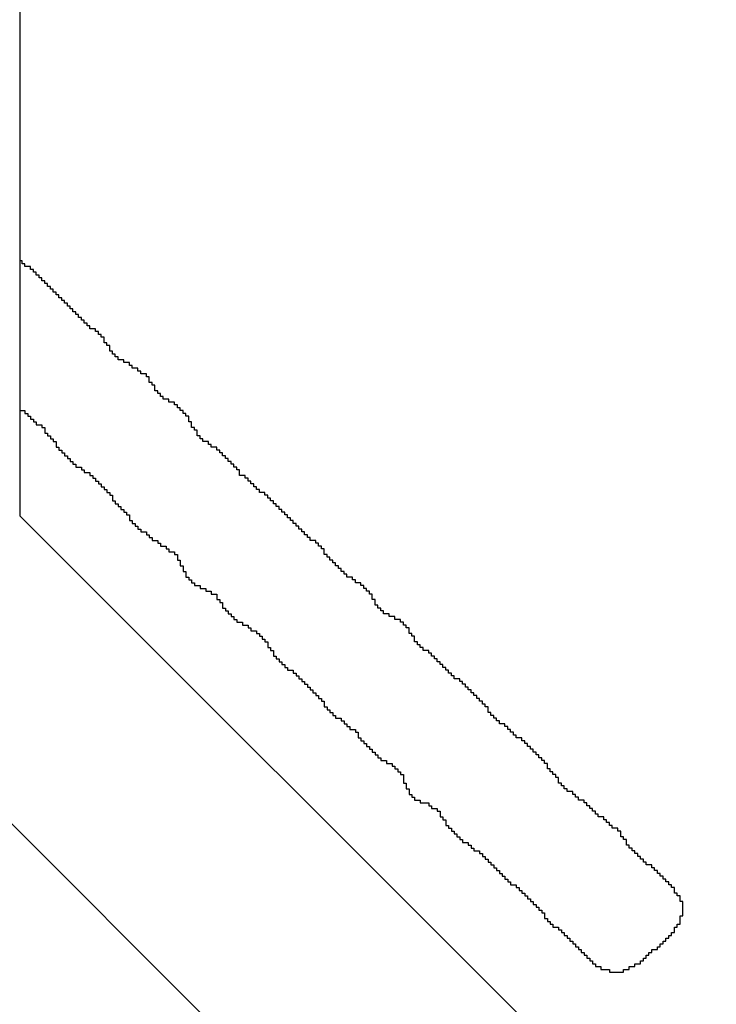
# Model space of a CAD drawing. Header units: millimetres. Extents: x 9.4 to 105.2, y 7.6 to 67.1.
# Tile 112 of 152: x 89.789 to 90.126, y 21.354 to 21.831. Entities that reach past the tile are written whole.
import ezdxf

# ---------------------------------------------------------------- set-up
doc = ezdxf.new("R2010")
doc.units = ezdxf.units.MM
doc.layers.add('BottomOverlay', color=54, linetype='Continuous')
doc.layers.add('TopLayer', color=1, linetype='Continuous')

msp = doc.modelspace()

# ---------------------------------------------------------------- linework, layer by layer
at = {"layer": 'BottomOverlay'}
for p, q in [((89.79001, 21.71365), (89.78865, 21.71365)), ((89.79001, 21.71228), (89.79001, 21.71365)), ((89.79138, 21.71228), (89.79001, 21.71228)), ((89.79138, 21.71091), (89.79138, 21.71228)), ((89.79411, 21.71091), (89.79138, 21.71091)), ((89.79411, 21.70955), (89.79411, 21.71091)), ((89.79548, 21.70955), (89.79411, 21.70955)), ((89.79548, 21.70818), (89.79548, 21.70955)), ((89.79685, 21.70818), (89.79548, 21.70818)), ((89.79685, 21.70681), (89.79685, 21.70818)), ((89.79822, 21.70681), (89.79685, 21.70681)), ((89.79822, 21.70545), (89.79822, 21.70681)), ((89.79958, 21.70545), (89.79822, 21.70545)), ((89.79958, 21.70408), (89.79958, 21.70545)), ((89.80095, 21.70408), (89.79958, 21.70408)), ((89.80095, 21.70271), (89.80095, 21.70408)), ((89.80232, 21.70271), (89.80095, 21.70271)), ((89.80232, 21.70135), (89.80232, 21.70271)), ((89.80368, 21.70135), (89.80232, 21.70135)), ((89.80368, 21.69998), (89.80368, 21.70135)), ((89.80505, 21.69998), (89.80368, 21.69998)), ((89.80505, 21.69861), (89.80505, 21.69998)), ((89.80642, 21.69861), (89.80505, 21.69861)), ((89.80642, 21.69724), (89.80642, 21.69861)), ((89.80778, 21.69724), (89.80642, 21.69724)), ((89.80778, 21.69588), (89.80778, 21.69724)), ((89.80915, 21.69588), (89.80778, 21.69588)), ((89.80915, 21.69451), (89.80915, 21.69588)), ((89.81052, 21.69451), (89.80915, 21.69451)), ((89.81052, 21.69314), (89.81052, 21.69451)), ((89.81189, 21.69314), (89.81052, 21.69314)), ((89.81189, 21.69178), (89.81189, 21.69314)), ((89.81325, 21.69178), (89.81189, 21.69178)), ((89.81325, 21.69041), (89.81325, 21.69178)), ((89.81462, 21.69041), (89.81325, 21.69041)), ((89.81462, 21.68904), (89.81462, 21.69041)), ((89.81599, 21.68904), (89.81462, 21.68904)), ((89.81599, 21.68768), (89.81599, 21.68904)), ((89.81735, 21.68768), (89.81599, 21.68768)), ((89.81735, 21.68631), (89.81735, 21.68768)), ((89.81872, 21.68631), (89.81735, 21.68631)), ((89.81872, 21.68494), (89.81872, 21.68631)), ((89.82009, 21.68494), (89.81872, 21.68494)), ((89.82009, 21.68357), (89.82009, 21.68494)), ((89.82145, 21.68357), (89.82009, 21.68357)), ((89.82145, 21.68221), (89.82145, 21.68357)), ((89.82282, 21.68221), (89.82145, 21.68221)), ((89.82282, 21.68084), (89.82282, 21.68221)), ((89.82556, 21.68084), (89.82282, 21.68084)), ((89.82556, 21.67947), (89.82556, 21.68084)), ((89.82692, 21.67947), (89.82556, 21.67947)), ((89.82692, 21.6781), (89.82692, 21.67947)), ((89.82829, 21.6781), (89.82692, 21.6781)), ((89.82829, 21.67674), (89.82829, 21.6781)), ((89.82966, 21.67674), (89.82829, 21.67674)), ((89.82966, 21.67537), (89.82966, 21.67674)), ((89.82966, 21.67401), (89.82966, 21.67537)), ((89.83102, 21.67401), (89.82966, 21.67401)), ((89.83102, 21.67264), (89.83102, 21.67401)), ((89.83239, 21.67264), (89.83102, 21.67264)), ((89.83239, 21.67127), (89.83239, 21.67264)), ((89.83239, 21.6699), (89.83239, 21.67127)), ((89.83376, 21.6699), (89.83239, 21.6699)), ((89.83376, 21.66854), (89.83376, 21.6699)), ((89.83512, 21.66854), (89.83376, 21.66854)), ((89.83512, 21.66717), (89.83512, 21.66854)), ((89.83649, 21.66717), (89.83512, 21.66717)), ((89.83649, 21.6658), (89.83649, 21.66717)), ((89.83923, 21.6658), (89.83649, 21.6658)), ((89.83923, 21.66443), (89.83923, 21.6658)), ((89.84196, 21.66443), (89.83923, 21.66443)), ((89.84196, 21.66307), (89.84196, 21.66443)), ((89.84333, 21.66307), (89.84196, 21.66307)), ((89.84333, 21.6617), (89.84333, 21.66307)), ((89.84606, 21.6617), (89.84333, 21.6617)), ((89.84606, 21.66034), (89.84606, 21.6617)), ((89.84743, 21.66034), (89.84606, 21.66034)), ((89.84743, 21.65897), (89.84743, 21.66034)), ((89.85016, 21.65897), (89.84743, 21.65897)), ((89.85016, 21.6576), (89.85016, 21.65897)), ((89.85153, 21.6576), (89.85016, 21.6576)), ((89.85153, 21.65623), (89.85153, 21.6576)), ((89.85153, 21.65487), (89.85153, 21.65623)), ((89.8529, 21.65487), (89.85153, 21.65487)), ((89.8529, 21.6535), (89.8529, 21.65487)), ((89.85426, 21.6535), (89.8529, 21.6535)), ((89.85426, 21.65213), (89.85426, 21.6535)), ((89.85426, 21.65076), (89.85426, 21.65213)), ((89.85563, 21.65076), (89.85426, 21.65076)), ((89.85563, 21.6494), (89.85563, 21.65076)), ((89.857, 21.6494), (89.85563, 21.6494)), ((89.857, 21.64803), (89.857, 21.6494)), ((89.85836, 21.64803), (89.857, 21.64803)), ((89.85836, 21.64666), (89.85836, 21.64803)), ((89.8611, 21.64666), (89.85836, 21.64666)), ((89.8611, 21.6453), (89.8611, 21.64666)), ((89.86383, 21.6453), (89.8611, 21.6453)), ((89.86383, 21.64393), (89.86383, 21.6453)), ((89.8652, 21.64393), (89.86383, 21.64393)), ((89.8652, 21.64256), (89.8652, 21.64393)), ((89.78865, 21.6412), (89.79138, 21.6412)), ((89.79138, 21.6412), (89.79138, 21.63983)), ((89.79138, 21.63983), (89.79275, 21.63983)), ((89.79275, 21.63983), (89.79275, 21.63846)), ((89.79275, 21.63846), (89.79411, 21.63846)), ((89.79411, 21.63846), (89.79411, 21.6371)), ((89.86657, 21.64256), (89.8652, 21.64256)), ((89.86657, 21.6412), (89.86657, 21.64256)), ((89.86793, 21.6412), (89.86657, 21.6412)), ((89.86793, 21.63983), (89.86793, 21.6412)), ((89.8693, 21.63983), (89.86793, 21.63983)), ((89.8693, 21.63846), (89.8693, 21.63983)), ((89.87067, 21.63846), (89.8693, 21.63846)), ((89.87067, 21.6371), (89.87067, 21.63846)), ((89.79411, 21.6371), (89.79548, 21.6371)), ((89.79548, 21.6371), (89.79548, 21.63573)), ((89.79548, 21.63573), (89.79685, 21.63573)), ((89.79685, 21.63573), (89.79685, 21.63436)), ((89.79685, 21.63436), (89.79958, 21.63436)), ((89.79958, 21.63436), (89.79958, 21.63299)), ((89.87067, 21.63573), (89.87067, 21.6371)), ((89.87204, 21.63573), (89.87067, 21.63573)), ((89.87204, 21.63436), (89.87204, 21.63573)), ((89.87204, 21.63299), (89.87204, 21.63436)), ((89.79958, 21.63299), (89.80095, 21.63299)), ((89.80095, 21.63299), (89.80095, 21.63163)), ((89.80095, 21.63163), (89.80095, 21.63026)), ((89.80095, 21.63026), (89.80232, 21.63026)), ((89.80232, 21.63026), (89.80232, 21.62889)), ((89.80232, 21.62889), (89.80368, 21.62889)), ((89.80368, 21.62889), (89.80368, 21.62753)), ((89.8734, 21.63299), (89.87204, 21.63299)), ((89.8734, 21.63163), (89.8734, 21.63299)), ((89.87477, 21.63163), (89.8734, 21.63163)), ((89.87477, 21.63026), (89.87477, 21.63163)), ((89.87477, 21.62889), (89.87477, 21.63026)), ((89.87613, 21.62889), (89.87477, 21.62889)), ((89.87613, 21.62753), (89.87613, 21.62889)), ((89.80368, 21.62753), (89.80505, 21.62753)), ((89.80505, 21.62753), (89.80505, 21.62616)), ((89.80505, 21.62616), (89.80642, 21.62616)), ((89.80642, 21.62616), (89.80642, 21.62479)), ((89.80642, 21.62479), (89.80642, 21.62343)), ((89.8775, 21.62753), (89.87613, 21.62753)), ((89.8775, 21.62616), (89.8775, 21.62753)), ((89.88024, 21.62616), (89.8775, 21.62616)), ((89.88024, 21.62479), (89.88024, 21.62616)), ((89.8816, 21.62479), (89.88024, 21.62479)), ((89.8816, 21.62343), (89.8816, 21.62479)), ((89.80642, 21.62343), (89.80778, 21.62343)), ((89.80778, 21.62343), (89.80778, 21.62206)), ((89.80778, 21.62206), (89.80915, 21.62206)), ((89.80915, 21.62206), (89.80915, 21.62069)), ((89.80915, 21.62069), (89.81052, 21.62069)), ((89.81052, 21.62069), (89.81052, 21.61932)), ((89.81052, 21.61932), (89.81189, 21.61932)), ((89.81189, 21.61932), (89.81189, 21.61796)), ((89.88434, 21.62343), (89.8816, 21.62343)), ((89.88434, 21.62206), (89.88434, 21.62343)), ((89.8857, 21.62206), (89.88434, 21.62206)), ((89.8857, 21.62069), (89.8857, 21.62206)), ((89.88707, 21.62069), (89.8857, 21.62069)), ((89.88707, 21.61932), (89.88707, 21.62069)), ((89.88844, 21.61932), (89.88707, 21.61932)), ((89.88844, 21.61796), (89.88844, 21.61932)), ((89.81189, 21.61796), (89.81325, 21.61796)), ((89.81325, 21.61796), (89.81325, 21.61659)), ((89.81325, 21.61659), (89.81462, 21.61659)), ((89.81462, 21.61659), (89.81462, 21.61522)), ((89.81462, 21.61522), (89.81599, 21.61522)), ((89.81599, 21.61522), (89.81599, 21.61386)), ((89.8898, 21.61796), (89.88844, 21.61796)), ((89.8898, 21.61659), (89.8898, 21.61796)), ((89.89117, 21.61659), (89.8898, 21.61659)), ((89.89117, 21.61522), (89.89117, 21.61659)), ((89.89254, 21.61522), (89.89117, 21.61522)), ((89.89254, 21.61386), (89.89254, 21.61522)), ((89.81599, 21.61386), (89.81872, 21.61386)), ((89.81872, 21.61386), (89.81872, 21.61249)), ((89.81872, 21.61249), (89.82009, 21.61249)), ((89.82009, 21.61249), (89.82009, 21.61112)), ((89.82009, 21.61112), (89.82282, 21.61112)), ((89.82282, 21.61112), (89.82282, 21.60976)), ((89.82282, 21.60976), (89.82419, 21.60976)), ((89.82419, 21.60976), (89.82419, 21.60839)), ((89.89391, 21.61386), (89.89254, 21.61386)), ((89.89391, 21.61249), (89.89391, 21.61386)), ((89.89527, 21.61249), (89.89391, 21.61249)), ((89.89527, 21.61112), (89.89527, 21.61249)), ((89.89527, 21.60976), (89.89527, 21.61112)), ((89.89801, 21.60976), (89.89527, 21.60976)), ((89.89801, 21.60839), (89.89801, 21.60976)), ((89.82419, 21.60839), (89.82556, 21.60839)), ((89.82556, 21.60839), (89.82556, 21.60702)), ((89.82556, 21.60702), (89.82692, 21.60702)), ((89.82692, 21.60702), (89.82692, 21.60565)), ((89.82692, 21.60565), (89.82829, 21.60565)), ((89.82829, 21.60565), (89.82829, 21.60429)), ((89.89937, 21.60839), (89.89801, 21.60839)), ((89.89937, 21.60702), (89.89937, 21.60839)), ((89.90074, 21.60702), (89.89937, 21.60702)), ((89.90074, 21.60565), (89.90074, 21.60702)), ((89.90211, 21.60565), (89.90074, 21.60565)), ((89.90211, 21.60429), (89.90211, 21.60565)), ((89.82829, 21.60429), (89.82966, 21.60429)), ((89.82966, 21.60429), (89.82966, 21.60292)), ((89.82966, 21.60292), (89.83102, 21.60292)), ((89.83102, 21.60292), (89.83102, 21.60155)), ((89.83102, 21.60155), (89.83239, 21.60155)), ((89.83239, 21.60155), (89.83239, 21.60019)), ((89.83239, 21.60019), (89.83376, 21.60019)), ((89.83376, 21.60019), (89.83376, 21.59882)), ((89.90348, 21.60429), (89.90211, 21.60429)), ((89.90348, 21.60292), (89.90348, 21.60429)), ((89.90484, 21.60292), (89.90348, 21.60292)), ((89.90484, 21.60155), (89.90484, 21.60292)), ((89.90758, 21.60155), (89.90484, 21.60155)), ((89.90758, 21.60019), (89.90758, 21.60155)), ((89.90894, 21.60019), (89.90758, 21.60019)), ((89.90894, 21.59882), (89.90894, 21.60019)), ((89.83376, 21.59882), (89.83376, 21.59745)), ((89.83376, 21.59745), (89.83512, 21.59745)), ((89.83512, 21.59745), (89.83512, 21.59609)), ((89.83512, 21.59609), (89.83649, 21.59609)), ((89.83649, 21.59609), (89.83649, 21.59472)), ((89.91031, 21.59882), (89.90894, 21.59882)), ((89.91031, 21.59745), (89.91031, 21.59882)), ((89.91168, 21.59745), (89.91031, 21.59745)), ((89.91168, 21.59609), (89.91168, 21.59745)), ((89.91304, 21.59609), (89.91168, 21.59609)), ((89.91304, 21.59472), (89.91304, 21.59609)), ((89.83649, 21.59472), (89.83786, 21.59472)), ((89.83786, 21.59472), (89.83786, 21.59335)), ((89.83786, 21.59335), (89.83923, 21.59335)), ((89.83923, 21.59335), (89.83923, 21.59198)), ((89.83923, 21.59198), (89.84059, 21.59198)), ((89.84059, 21.59198), (89.84059, 21.59062)), ((89.84059, 21.59062), (89.84196, 21.59062)), ((89.84196, 21.59062), (89.84196, 21.58925)), ((89.91441, 21.59472), (89.91304, 21.59472)), ((89.91441, 21.59335), (89.91441, 21.59472)), ((89.91578, 21.59335), (89.91441, 21.59335)), ((89.91578, 21.59198), (89.91578, 21.59335)), ((89.91715, 21.59198), (89.91578, 21.59198)), ((89.91715, 21.59062), (89.91715, 21.59198)), ((89.91851, 21.59062), (89.91715, 21.59062)), ((89.91851, 21.58925), (89.91851, 21.59062)), ((89.84196, 21.58925), (89.84196, 21.58788)), ((89.84196, 21.58788), (89.84333, 21.58788)), ((89.84333, 21.58788), (89.84333, 21.58652)), ((89.84333, 21.58652), (89.84469, 21.58652)), ((89.84469, 21.58652), (89.84469, 21.58515)), ((89.91988, 21.58925), (89.91851, 21.58925)), ((89.91988, 21.58788), (89.91988, 21.58925)), ((89.92125, 21.58788), (89.91988, 21.58788)), ((89.92125, 21.58652), (89.92125, 21.58788)), ((89.92261, 21.58652), (89.92125, 21.58652)), ((89.92261, 21.58515), (89.92261, 21.58652)), ((89.84469, 21.58515), (89.84606, 21.58515)), ((89.84606, 21.58515), (89.84606, 21.58378)), ((89.84606, 21.58378), (89.84743, 21.58378)), ((89.84743, 21.58378), (89.84743, 21.58242)), ((89.84743, 21.58242), (89.85016, 21.58242)), ((89.85016, 21.58242), (89.85016, 21.58105)), ((89.92398, 21.58515), (89.92261, 21.58515)), ((89.92398, 21.58378), (89.92398, 21.58515)), ((89.92535, 21.58378), (89.92398, 21.58378)), ((89.92535, 21.58242), (89.92535, 21.58378)), ((89.92671, 21.58242), (89.92535, 21.58242)), ((89.92671, 21.58105), (89.92671, 21.58242)), ((89.85016, 21.58105), (89.85153, 21.58105)), ((89.85153, 21.58105), (89.85153, 21.57968)), ((89.85153, 21.57968), (89.8529, 21.57968)), ((89.8529, 21.57968), (89.8529, 21.57831)), ((89.8529, 21.57831), (89.85563, 21.57831)), ((89.85563, 21.57831), (89.85563, 21.57695)), ((89.85563, 21.57695), (89.857, 21.57695)), ((89.857, 21.57695), (89.857, 21.57558)), ((89.92808, 21.58105), (89.92671, 21.58105)), ((89.92808, 21.57968), (89.92808, 21.58105)), ((89.92945, 21.57968), (89.92808, 21.57968)), ((89.92945, 21.57831), (89.92945, 21.57968)), ((89.93218, 21.57831), (89.92945, 21.57831)), ((89.93218, 21.57695), (89.93218, 21.57831)), ((89.93355, 21.57695), (89.93218, 21.57695)), ((89.93355, 21.57558), (89.93355, 21.57695)), ((89.857, 21.57558), (89.85973, 21.57558)), ((89.85973, 21.57558), (89.85973, 21.57421)), ((89.85973, 21.57421), (89.8611, 21.57421)), ((89.8611, 21.57421), (89.8611, 21.57284)), ((89.8611, 21.57284), (89.86383, 21.57284)), ((89.86383, 21.57284), (89.86383, 21.57148)), ((89.93492, 21.57558), (89.93355, 21.57558)), ((89.93492, 21.57421), (89.93492, 21.57558)), ((89.93628, 21.57421), (89.93492, 21.57421)), ((89.93628, 21.57284), (89.93628, 21.57421)), ((89.93628, 21.57148), (89.93628, 21.57284)), ((89.86383, 21.57148), (89.8652, 21.57148)), ((89.8652, 21.57148), (89.8652, 21.57011)), ((89.8652, 21.57011), (89.8652, 21.56875)), ((89.8652, 21.56875), (89.86657, 21.56875)), ((89.86657, 21.56875), (89.86657, 21.56738)), ((89.86657, 21.56738), (89.86657, 21.56601)), ((89.93765, 21.57148), (89.93628, 21.57148)), ((89.93765, 21.57011), (89.93765, 21.57148)), ((89.93902, 21.57011), (89.93765, 21.57011)), ((89.93902, 21.56875), (89.93902, 21.57011)), ((89.94038, 21.56875), (89.93902, 21.56875)), ((89.94038, 21.56738), (89.94038, 21.56875)), ((89.94175, 21.56738), (89.94038, 21.56738)), ((89.94175, 21.56601), (89.94175, 21.56738)), ((89.86657, 21.56601), (89.86793, 21.56601)), ((89.86793, 21.56601), (89.86793, 21.56464)), ((89.86793, 21.56464), (89.86793, 21.56328)), ((89.86793, 21.56328), (89.8693, 21.56328)), ((89.8693, 21.56328), (89.8693, 21.56191)), ((89.94312, 21.56601), (89.94175, 21.56601)), ((89.94312, 21.56464), (89.94312, 21.56601)), ((89.94449, 21.56464), (89.94312, 21.56464)), ((89.94449, 21.56328), (89.94449, 21.56464)), ((89.94585, 21.56328), (89.94449, 21.56328)), ((89.94585, 21.56191), (89.94585, 21.56328)), ((89.8693, 21.56191), (89.8693, 21.56054)), ((89.8693, 21.56054), (89.87067, 21.56054)), ((89.87067, 21.56054), (89.87067, 21.55917)), ((89.87067, 21.55917), (89.87204, 21.55917)), ((89.87204, 21.55917), (89.87204, 21.55781)), ((89.87204, 21.55781), (89.8734, 21.55781)), ((89.8734, 21.55781), (89.8734, 21.55644)), ((89.94722, 21.56191), (89.94585, 21.56191)), ((89.94722, 21.56054), (89.94722, 21.56191)), ((89.94995, 21.56054), (89.94722, 21.56054)), ((89.94995, 21.55917), (89.94995, 21.56054)), ((89.95132, 21.55917), (89.94995, 21.55917)), ((89.95132, 21.55781), (89.95132, 21.55917)), ((89.95405, 21.55781), (89.95132, 21.55781)), ((89.95405, 21.55644), (89.95405, 21.55781)), ((89.8734, 21.55644), (89.87613, 21.55644)), ((89.87613, 21.55644), (89.87613, 21.55507)), ((89.87613, 21.55507), (89.87887, 21.55507)), ((89.87887, 21.55507), (89.87887, 21.55371)), ((89.87887, 21.55371), (89.8816, 21.55371)), ((89.8816, 21.55371), (89.8816, 21.55234)), ((89.95542, 21.55644), (89.95405, 21.55644)), ((89.95542, 21.55507), (89.95542, 21.55644)), ((89.95679, 21.55507), (89.95542, 21.55507)), ((89.95679, 21.55371), (89.95679, 21.55507)), ((89.95816, 21.55371), (89.95679, 21.55371)), ((89.95816, 21.55234), (89.95816, 21.55371)), ((89.8816, 21.55234), (89.88434, 21.55234)), ((89.88434, 21.55234), (89.88434, 21.55097)), ((89.88434, 21.55097), (89.88434, 21.54961)), ((89.88434, 21.54961), (89.8857, 21.54961)), ((89.8857, 21.54961), (89.8857, 21.54824)), ((89.8857, 21.54824), (89.88707, 21.54824)), ((89.88707, 21.54824), (89.88707, 21.54687)), ((89.95952, 21.55234), (89.95816, 21.55234)), ((89.95952, 21.55097), (89.95952, 21.55234)), ((89.95952, 21.54961), (89.95952, 21.55097)), ((89.96089, 21.54961), (89.95952, 21.54961)), ((89.96089, 21.54824), (89.96089, 21.54961)), ((89.96089, 21.54687), (89.96089, 21.54824)), ((89.88707, 21.54687), (89.88707, 21.5455)), ((89.88707, 21.5455), (89.88844, 21.5455)), ((89.88844, 21.5455), (89.88844, 21.54414)), ((89.88844, 21.54414), (89.8898, 21.54414)), ((89.8898, 21.54414), (89.8898, 21.54277)), ((89.96226, 21.54687), (89.96089, 21.54687)), ((89.96226, 21.5455), (89.96226, 21.54687)), ((89.96362, 21.5455), (89.96226, 21.5455)), ((89.96362, 21.54414), (89.96362, 21.5455)), ((89.96499, 21.54414), (89.96362, 21.54414)), ((89.96499, 21.54277), (89.96499, 21.54414)), ((89.8898, 21.54277), (89.89117, 21.54277)), ((89.89117, 21.54277), (89.89117, 21.5414)), ((89.89117, 21.5414), (89.89254, 21.5414)), ((89.89254, 21.5414), (89.89254, 21.54004)), ((89.89254, 21.54004), (89.89391, 21.54004)), ((89.89391, 21.54004), (89.89391, 21.53867)), ((89.89391, 21.53867), (89.89664, 21.53867)), ((89.89664, 21.53867), (89.89664, 21.5373)), ((89.96772, 21.54277), (89.96499, 21.54277)), ((89.96772, 21.5414), (89.96772, 21.54277)), ((89.97046, 21.5414), (89.96772, 21.5414)), ((89.97046, 21.54004), (89.97046, 21.5414)), ((89.97319, 21.54004), (89.97046, 21.54004)), ((89.97319, 21.53867), (89.97319, 21.54004)), ((89.97456, 21.53867), (89.97319, 21.53867)), ((89.97456, 21.5373), (89.97456, 21.53867)), ((89.89664, 21.5373), (89.89937, 21.5373)), ((89.89937, 21.5373), (89.89937, 21.53594)), ((89.89937, 21.53594), (89.90074, 21.53594)), ((89.90074, 21.53594), (89.90074, 21.53457)), ((89.90074, 21.53457), (89.90348, 21.53457)), ((89.90348, 21.53457), (89.90348, 21.5332)), ((89.97593, 21.5373), (89.97456, 21.5373)), ((89.97593, 21.53594), (89.97593, 21.5373)), ((89.9773, 21.53594), (89.97593, 21.53594)), ((89.9773, 21.53457), (89.9773, 21.53594)), ((89.9773, 21.5332), (89.9773, 21.53457)), ((89.90348, 21.5332), (89.90484, 21.5332)), ((89.90484, 21.5332), (89.90484, 21.53184)), ((89.90484, 21.53184), (89.90621, 21.53184)), ((89.90621, 21.53184), (89.90621, 21.53047)), ((89.90621, 21.53047), (89.90758, 21.53047)), ((89.90758, 21.53047), (89.90758, 21.5291)), ((89.90758, 21.5291), (89.90894, 21.5291)), ((89.90894, 21.5291), (89.90894, 21.52773)), ((89.97866, 21.5332), (89.9773, 21.5332)), ((89.97866, 21.53184), (89.97866, 21.5332)), ((89.98003, 21.53184), (89.97866, 21.53184)), ((89.98003, 21.53047), (89.98003, 21.53184)), ((89.98003, 21.5291), (89.98003, 21.53047)), ((89.98139, 21.5291), (89.98003, 21.5291)), ((89.98139, 21.52773), (89.98139, 21.5291)), ((89.90894, 21.52773), (89.90894, 21.52637)), ((89.90894, 21.52637), (89.91031, 21.52637)), ((89.91031, 21.52637), (89.91031, 21.525)), ((89.91031, 21.525), (89.91168, 21.525)), ((89.91168, 21.525), (89.91168, 21.52363)), ((89.98276, 21.52773), (89.98139, 21.52773)), ((89.98276, 21.52637), (89.98276, 21.52773)), ((89.98413, 21.52637), (89.98276, 21.52637)), ((89.98413, 21.525), (89.98413, 21.52637)), ((89.98686, 21.525), (89.98413, 21.525)), ((89.98686, 21.52363), (89.98686, 21.525)), ((89.91168, 21.52363), (89.91168, 21.52227)), ((89.91168, 21.52227), (89.91304, 21.52227)), ((89.91304, 21.52227), (89.91304, 21.5209)), ((89.91304, 21.5209), (89.91441, 21.5209)), ((89.91441, 21.5209), (89.91441, 21.51953)), ((89.91441, 21.51953), (89.91578, 21.51953)), ((89.91578, 21.51953), (89.91578, 21.51817)), ((89.98823, 21.52363), (89.98686, 21.52363)), ((89.98823, 21.52227), (89.98823, 21.52363)), ((89.9896, 21.52227), (89.98823, 21.52227)), ((89.9896, 21.5209), (89.9896, 21.52227)), ((89.99096, 21.5209), (89.9896, 21.5209)), ((89.99096, 21.51953), (89.99096, 21.5209)), ((89.99233, 21.51953), (89.99096, 21.51953)), ((89.99233, 21.51817), (89.99233, 21.51953)), ((89.91578, 21.51817), (89.91715, 21.51817)), ((89.91715, 21.51817), (89.91715, 21.5168)), ((89.91715, 21.5168), (89.91851, 21.5168)), ((89.91851, 21.5168), (89.91851, 21.51543)), ((89.91851, 21.51543), (89.92125, 21.51543)), ((89.92125, 21.51543), (89.92125, 21.51406)), ((89.9937, 21.51817), (89.99233, 21.51817)), ((89.9937, 21.5168), (89.9937, 21.51817)), ((89.99507, 21.5168), (89.9937, 21.5168)), ((89.99507, 21.51543), (89.99507, 21.5168)), ((89.99643, 21.51543), (89.99507, 21.51543)), ((89.99643, 21.51406), (89.99643, 21.51543)), ((89.92125, 21.51406), (89.92261, 21.51406)), ((89.92261, 21.51406), (89.92261, 21.5127)), ((89.92261, 21.5127), (89.92398, 21.5127)), ((89.92398, 21.5127), (89.92398, 21.51133)), ((89.92398, 21.51133), (89.92535, 21.51133)), ((89.92535, 21.51133), (89.92535, 21.50996)), ((89.92535, 21.50996), (89.92671, 21.50996)), ((89.92671, 21.50996), (89.92671, 21.5086)), ((89.9978, 21.51406), (89.99643, 21.51406)), ((89.9978, 21.5127), (89.9978, 21.51406)), ((89.99917, 21.5127), (89.9978, 21.5127)), ((89.99917, 21.51133), (89.99917, 21.5127)), ((90.0019, 21.51133), (89.99917, 21.51133)), ((90.0019, 21.50996), (90.0019, 21.51133)), ((90.00327, 21.50996), (90.0019, 21.50996)), ((90.00327, 21.5086), (90.00327, 21.50996)), ((89.92671, 21.5086), (89.92808, 21.5086)), ((89.92808, 21.5086), (89.92808, 21.50723)), ((89.92808, 21.50723), (89.92945, 21.50723)), ((89.92945, 21.50723), (89.92945, 21.50586)), ((89.92945, 21.50586), (89.93082, 21.50586)), ((89.93082, 21.50586), (89.93082, 21.5045)), ((90.00463, 21.5086), (90.00327, 21.5086)), ((90.00463, 21.50723), (90.00463, 21.5086)), ((90.006, 21.50723), (90.00463, 21.50723)), ((90.006, 21.50586), (90.006, 21.50723)), ((90.00737, 21.50586), (90.006, 21.50586)), ((90.00737, 21.5045), (90.00737, 21.50586)), ((89.93082, 21.5045), (89.93218, 21.5045)), ((89.93218, 21.5045), (89.93218, 21.50313)), ((89.93218, 21.50313), (89.93355, 21.50313)), ((89.93355, 21.50313), (89.93355, 21.50176)), ((89.93355, 21.50176), (89.93492, 21.50176)), ((89.93492, 21.50176), (89.93492, 21.50039)), ((89.93492, 21.50039), (89.93628, 21.50039)), ((89.93628, 21.50039), (89.93628, 21.49903)), ((90.00874, 21.5045), (90.00737, 21.5045)), ((90.00874, 21.50313), (90.00874, 21.5045)), ((90.0101, 21.50313), (90.00874, 21.50313)), ((90.0101, 21.50176), (90.0101, 21.50313)), ((90.01147, 21.50176), (90.0101, 21.50176)), ((90.01147, 21.50039), (90.01147, 21.50176)), ((90.01284, 21.50039), (90.01147, 21.50039)), ((90.01284, 21.49903), (90.01284, 21.50039)), ((89.93628, 21.49903), (89.93628, 21.49766)), ((89.93628, 21.49766), (89.93765, 21.49766)), ((89.93765, 21.49766), (89.93765, 21.49629)), ((89.93765, 21.49629), (89.93902, 21.49629)), ((89.93902, 21.49629), (89.93902, 21.49493)), ((90.0142, 21.49903), (90.01284, 21.49903)), ((90.0142, 21.49766), (90.0142, 21.49903)), ((90.01557, 21.49766), (90.0142, 21.49766)), ((90.01557, 21.49629), (90.01557, 21.49766)), ((90.01557, 21.49493), (90.01557, 21.49629)), ((89.93902, 21.49493), (89.94038, 21.49493)), ((89.94038, 21.49493), (89.94038, 21.49356)), ((89.94038, 21.49356), (89.94175, 21.49356)), ((89.94175, 21.49356), (89.94175, 21.49219)), ((89.94175, 21.49219), (89.94449, 21.49219)), ((89.94449, 21.49219), (89.94449, 21.49083)), ((89.94449, 21.49083), (89.94585, 21.49083)), ((89.94585, 21.49083), (89.94585, 21.48946)), ((90.01694, 21.49493), (90.01557, 21.49493)), ((90.01694, 21.49356), (90.01694, 21.49493)), ((90.0183, 21.49356), (90.01694, 21.49356)), ((90.0183, 21.49219), (90.0183, 21.49356)), ((90.01967, 21.49219), (90.0183, 21.49219)), ((90.01967, 21.49083), (90.01967, 21.49219)), ((90.02104, 21.49083), (90.01967, 21.49083)), ((90.02104, 21.48946), (90.02104, 21.49083)), ((89.94585, 21.48946), (89.94722, 21.48946)), ((89.94722, 21.48946), (89.94722, 21.48809)), ((89.94722, 21.48809), (89.94859, 21.48809)), ((89.94859, 21.48809), (89.94859, 21.48672)), ((89.94859, 21.48672), (89.95132, 21.48672)), ((89.95132, 21.48672), (89.95132, 21.48536)), ((90.02377, 21.48946), (90.02104, 21.48946)), ((90.02377, 21.48809), (90.02377, 21.48946)), ((90.02514, 21.48809), (90.02377, 21.48809)), ((90.02514, 21.48672), (90.02514, 21.48809)), ((90.02651, 21.48672), (90.02514, 21.48672)), ((90.02651, 21.48536), (90.02651, 21.48672)), ((89.95132, 21.48536), (89.95269, 21.48536)), ((89.95269, 21.48536), (89.95269, 21.48399)), ((89.95269, 21.48399), (89.95269, 21.48262)), ((89.95269, 21.48262), (89.95405, 21.48262)), ((89.95405, 21.48262), (89.95405, 21.48125)), ((89.95405, 21.48125), (89.95542, 21.48125)), ((89.95542, 21.48125), (89.95542, 21.47989)), ((90.02787, 21.48536), (90.02651, 21.48536)), ((90.02787, 21.48399), (90.02787, 21.48536)), ((90.02924, 21.48399), (90.02787, 21.48399)), ((90.02924, 21.48262), (90.02924, 21.48399)), ((90.03197, 21.48262), (90.02924, 21.48262)), ((90.03197, 21.48125), (90.03197, 21.48262)), ((90.03334, 21.48125), (90.03197, 21.48125)), ((90.03334, 21.47989), (90.03334, 21.48125)), ((89.95542, 21.47989), (89.95679, 21.47989)), ((89.95679, 21.47989), (89.95679, 21.47852)), ((89.95679, 21.47852), (89.95816, 21.47852)), ((89.95816, 21.47852), (89.95816, 21.47716)), ((89.95816, 21.47716), (89.95952, 21.47716)), ((89.95952, 21.47716), (89.95952, 21.47579)), ((90.03471, 21.47989), (90.03334, 21.47989)), ((90.03471, 21.47852), (90.03471, 21.47989)), ((90.03608, 21.47852), (90.03471, 21.47852)), ((90.03608, 21.47716), (90.03608, 21.47852)), ((90.03744, 21.47716), (90.03608, 21.47716)), ((90.03744, 21.47579), (90.03744, 21.47716)), ((89.95952, 21.47579), (89.96089, 21.47579)), ((89.96089, 21.47579), (89.96089, 21.47442)), ((89.96089, 21.47442), (89.96226, 21.47442)), ((89.96226, 21.47442), (89.96226, 21.47305)), ((89.96226, 21.47305), (89.96362, 21.47305)), ((89.96362, 21.47305), (89.96362, 21.47169)), ((89.96362, 21.47169), (89.96636, 21.47169)), ((89.96636, 21.47169), (89.96636, 21.47032)), ((90.03881, 21.47579), (90.03744, 21.47579)), ((90.03881, 21.47442), (90.03881, 21.47579)), ((90.04018, 21.47442), (90.03881, 21.47442)), ((90.04018, 21.47305), (90.04018, 21.47442)), ((90.04154, 21.47305), (90.04018, 21.47305)), ((90.04154, 21.47169), (90.04154, 21.47305)), ((90.04291, 21.47169), (90.04154, 21.47169)), ((90.04291, 21.47032), (90.04291, 21.47169)), ((89.96636, 21.47032), (89.96909, 21.47032)), ((89.96909, 21.47032), (89.96909, 21.46895)), ((89.96909, 21.46895), (89.97046, 21.46895)), ((89.97046, 21.46895), (89.97046, 21.46758)), ((89.97046, 21.46758), (89.97183, 21.46758)), ((89.97183, 21.46758), (89.97183, 21.46622)), ((90.04428, 21.47032), (90.04291, 21.47032)), ((90.04428, 21.46895), (90.04428, 21.47032)), ((90.04428, 21.46758), (90.04428, 21.46895)), ((90.04564, 21.46758), (90.04428, 21.46758)), ((90.04564, 21.46622), (90.04564, 21.46758)), ((89.97183, 21.46622), (89.97319, 21.46622)), ((89.97319, 21.46622), (89.97319, 21.46485)), ((89.97319, 21.46485), (89.97456, 21.46485)), ((89.97456, 21.46485), (89.97456, 21.46349)), ((89.97456, 21.46349), (89.97456, 21.46212)), ((89.97456, 21.46212), (89.97456, 21.46075)), ((90.04701, 21.46622), (90.04564, 21.46622)), ((90.04701, 21.46485), (90.04701, 21.46622)), ((90.04838, 21.46485), (90.04701, 21.46485)), ((90.04838, 21.46349), (90.04838, 21.46485)), ((90.04975, 21.46349), (90.04838, 21.46349)), ((90.04975, 21.46212), (90.04975, 21.46349)), ((90.04975, 21.46075), (90.04975, 21.46212)), ((89.97456, 21.46075), (89.97593, 21.46075)), ((89.97593, 21.46075), (89.97593, 21.45938)), ((89.97593, 21.45938), (89.97593, 21.45802)), ((89.97593, 21.45802), (89.9773, 21.45802)), ((89.9773, 21.45802), (89.9773, 21.45665)), ((90.05111, 21.46075), (90.04975, 21.46075)), ((90.05111, 21.45938), (90.05111, 21.46075)), ((90.05248, 21.45938), (90.05111, 21.45938)), ((90.05248, 21.45802), (90.05248, 21.45938)), ((90.05385, 21.45802), (90.05248, 21.45802)), ((90.05385, 21.45665), (90.05385, 21.45802)), ((89.9773, 21.45665), (89.9773, 21.45528)), ((89.9773, 21.45528), (89.97866, 21.45528)), ((89.97866, 21.45528), (89.97866, 21.45391)), ((89.97866, 21.45391), (89.98003, 21.45391)), ((89.98003, 21.45391), (89.98003, 21.45255)), ((89.98003, 21.45255), (89.98276, 21.45255)), ((89.98276, 21.45255), (89.98276, 21.45118)), ((90.05658, 21.45665), (90.05385, 21.45665)), ((90.05658, 21.45528), (90.05658, 21.45665)), ((90.05795, 21.45528), (90.05658, 21.45528)), ((90.05795, 21.45391), (90.05795, 21.45528)), ((90.05931, 21.45391), (90.05795, 21.45391)), ((90.05931, 21.45255), (90.05931, 21.45391)), ((90.06205, 21.45255), (90.05931, 21.45255)), ((90.06205, 21.45118), (90.06205, 21.45255)), ((89.98276, 21.45118), (89.98686, 21.45118)), ((89.98686, 21.45118), (89.98686, 21.44981)), ((89.98686, 21.44981), (89.98823, 21.44981)), ((89.98823, 21.44981), (89.98823, 21.44845)), ((89.98823, 21.44845), (89.99096, 21.44845)), ((89.99096, 21.44845), (89.99096, 21.44708)), ((90.06342, 21.45118), (90.06205, 21.45118)), ((90.06342, 21.44981), (90.06342, 21.45118)), ((90.06478, 21.44981), (90.06342, 21.44981)), ((90.06478, 21.44845), (90.06478, 21.44981)), ((90.06615, 21.44845), (90.06478, 21.44845)), ((90.06615, 21.44708), (90.06615, 21.44845)), ((89.99096, 21.44708), (89.99233, 21.44708)), ((89.99233, 21.44708), (89.99233, 21.44571)), ((89.99233, 21.44571), (89.99233, 21.44435)), ((89.99233, 21.44435), (89.9937, 21.44435)), ((89.9937, 21.44435), (89.9937, 21.44298)), ((89.9937, 21.44298), (89.99507, 21.44298)), ((89.99507, 21.44298), (89.99507, 21.44161)), ((90.06752, 21.44708), (90.06615, 21.44708)), ((90.06752, 21.44571), (90.06752, 21.44708)), ((90.06889, 21.44571), (90.06752, 21.44571)), ((90.06889, 21.44435), (90.06889, 21.44571)), ((90.07162, 21.44435), (90.06889, 21.44435)), ((90.07162, 21.44298), (90.07162, 21.44435)), ((90.07298, 21.44298), (90.07162, 21.44298)), ((90.07298, 21.44161), (90.07298, 21.44298)), ((89.99507, 21.44161), (89.99507, 21.44025)), ((89.99507, 21.44025), (89.99643, 21.44025)), ((89.99643, 21.44025), (89.99643, 21.43888)), ((89.99643, 21.43888), (89.9978, 21.43888)), ((89.9978, 21.43888), (89.9978, 21.43751)), ((90.07435, 21.44161), (90.07298, 21.44161)), ((90.07435, 21.44025), (90.07435, 21.44161)), ((90.07572, 21.44025), (90.07435, 21.44025)), ((90.07572, 21.43888), (90.07572, 21.44025)), ((90.07845, 21.43888), (90.07572, 21.43888)), ((90.07845, 21.43751), (90.07845, 21.43888)), ((89.9978, 21.43751), (89.99917, 21.43751)), ((89.99917, 21.43751), (89.99917, 21.43614)), ((89.99917, 21.43614), (90.00053, 21.43614)), ((90.00053, 21.43614), (90.00053, 21.43478)), ((90.00053, 21.43478), (90.0019, 21.43478)), ((90.0019, 21.43478), (90.0019, 21.43341)), ((90.0019, 21.43341), (90.00327, 21.43341)), ((90.00327, 21.43341), (90.00327, 21.43204)), ((90.07982, 21.43751), (90.07845, 21.43751)), ((90.07982, 21.43614), (90.07982, 21.43751)), ((90.07982, 21.43478), (90.07982, 21.43614)), ((90.08119, 21.43478), (90.07982, 21.43478)), ((90.08119, 21.43341), (90.08119, 21.43478)), ((90.08255, 21.43341), (90.08119, 21.43341)), ((90.08255, 21.43204), (90.08255, 21.43341)), ((90.00327, 21.43204), (90.006, 21.43204)), ((90.006, 21.43204), (90.006, 21.43068)), ((90.006, 21.43068), (90.00737, 21.43068)), ((90.00737, 21.43068), (90.00737, 21.42931)), ((90.00737, 21.42931), (90.00874, 21.42931)), ((90.00874, 21.42931), (90.00874, 21.42794)), ((90.08255, 21.43068), (90.08255, 21.43204)), ((90.08392, 21.43068), (90.08255, 21.43068)), ((90.08392, 21.42931), (90.08392, 21.43068)), ((90.08529, 21.42931), (90.08392, 21.42931)), ((90.08529, 21.42794), (90.08529, 21.42931)), ((90.00874, 21.42794), (90.01147, 21.42794)), ((90.01147, 21.42794), (90.01147, 21.42658)), ((90.01147, 21.42658), (90.01284, 21.42658)), ((90.01284, 21.42658), (90.01284, 21.42521)), ((90.01284, 21.42521), (90.0142, 21.42521)), ((90.0142, 21.42521), (90.0142, 21.42384)), ((90.0142, 21.42384), (90.01557, 21.42384)), ((90.01557, 21.42384), (90.01557, 21.42247)), ((90.08665, 21.42794), (90.08529, 21.42794)), ((90.08665, 21.42658), (90.08665, 21.42794)), ((90.08802, 21.42658), (90.08665, 21.42658)), ((90.08802, 21.42521), (90.08802, 21.42658)), ((90.08939, 21.42521), (90.08802, 21.42521)), ((90.08939, 21.42384), (90.08939, 21.42521)), ((90.09076, 21.42384), (90.08939, 21.42384)), ((90.09076, 21.42247), (90.09076, 21.42384)), ((90.01557, 21.42247), (90.01694, 21.42247)), ((90.01694, 21.42247), (90.01694, 21.42111)), ((90.01694, 21.42111), (90.0183, 21.42111)), ((90.0183, 21.42111), (90.0183, 21.41974)), ((90.0183, 21.41974), (90.01967, 21.41974)), ((90.01967, 21.41974), (90.01967, 21.41837)), ((90.09212, 21.42247), (90.09076, 21.42247)), ((90.09212, 21.42111), (90.09212, 21.42247)), ((90.09486, 21.42111), (90.09212, 21.42111)), ((90.09486, 21.41974), (90.09486, 21.42111)), ((90.09622, 21.41974), (90.09486, 21.41974)), ((90.09622, 21.41837), (90.09622, 21.41974)), ((90.01967, 21.41837), (90.02104, 21.41837)), ((90.02104, 21.41837), (90.02104, 21.41701)), ((90.02104, 21.41701), (90.02241, 21.41701)), ((90.02241, 21.41701), (90.02241, 21.41564)), ((90.02241, 21.41564), (90.02377, 21.41564)), ((90.02377, 21.41564), (90.02377, 21.41427)), ((90.02377, 21.41427), (90.02514, 21.41427)), ((90.02514, 21.41427), (90.02514, 21.41291)), ((90.09759, 21.41837), (90.09622, 21.41837)), ((90.09759, 21.41701), (90.09759, 21.41837)), ((90.09896, 21.41701), (90.09759, 21.41701)), ((90.09896, 21.41564), (90.09896, 21.41701)), ((90.10033, 21.41564), (90.09896, 21.41564)), ((90.10033, 21.41427), (90.10033, 21.41564)), ((90.10169, 21.41427), (90.10033, 21.41427)), ((90.10169, 21.41291), (90.10169, 21.41427)), ((90.02514, 21.41291), (90.02651, 21.41291)), ((90.02651, 21.41291), (90.02651, 21.41154)), ((90.02651, 21.41154), (90.02924, 21.41154)), ((90.02924, 21.41154), (90.02924, 21.41017)), ((90.02924, 21.41017), (90.03061, 21.41017)), ((90.03061, 21.41017), (90.03061, 21.4088)), ((90.10306, 21.41291), (90.10169, 21.41291)), ((90.10306, 21.41154), (90.10306, 21.41291)), ((90.10443, 21.41154), (90.10306, 21.41154)), ((90.10443, 21.41017), (90.10443, 21.41154)), ((90.10579, 21.41017), (90.10443, 21.41017)), ((90.10579, 21.4088), (90.10579, 21.41017)), ((90.03061, 21.4088), (90.03197, 21.4088)), ((90.03197, 21.4088), (90.03197, 21.40744)), ((90.03197, 21.40744), (90.03334, 21.40744)), ((90.03334, 21.40744), (90.03334, 21.40607)), ((90.03334, 21.40607), (90.03471, 21.40607)), ((90.03471, 21.40607), (90.03471, 21.4047)), ((90.03471, 21.4047), (90.03608, 21.4047)), ((90.03608, 21.4047), (90.03608, 21.40334)), ((90.10579, 21.40744), (90.10579, 21.4088)), ((90.10716, 21.40744), (90.10579, 21.40744)), ((90.10716, 21.40607), (90.10716, 21.40744)), ((90.10853, 21.40607), (90.10716, 21.40607)), ((90.10853, 21.4047), (90.10853, 21.40607)), ((90.10853, 21.40334), (90.10853, 21.4047)), ((90.03608, 21.40334), (90.03744, 21.40334)), ((90.03744, 21.40334), (90.03744, 21.40197)), ((90.03744, 21.40197), (90.03881, 21.40197)), ((90.03881, 21.40197), (90.03881, 21.4006)), ((90.03881, 21.4006), (90.04018, 21.4006)), ((90.04018, 21.4006), (90.04018, 21.39924)), ((90.10989, 21.40334), (90.10853, 21.40334)), ((90.10989, 21.40197), (90.10989, 21.40334)), ((90.10989, 21.4006), (90.10989, 21.40197)), ((90.10989, 21.39924), (90.10989, 21.4006)), ((90.04018, 21.39924), (90.04154, 21.39924)), ((90.04154, 21.39924), (90.04154, 21.39787)), ((90.04154, 21.39787), (90.04291, 21.39787)), ((90.04291, 21.39787), (90.04291, 21.3965)), ((90.04291, 21.3965), (90.04291, 21.39513)), ((90.04291, 21.39513), (90.04428, 21.39513)), ((90.04428, 21.39513), (90.04428, 21.39377)), ((90.10853, 21.39513), (90.10853, 21.3965)), ((90.10853, 21.3965), (90.10989, 21.3965)), ((90.10853, 21.39377), (90.10853, 21.39513)), ((90.10989, 21.39787), (90.10989, 21.39924)), ((90.10989, 21.3965), (90.10989, 21.39787)), ((90.04428, 21.39377), (90.04564, 21.39377)), ((90.04564, 21.39377), (90.04564, 21.3924)), ((90.04564, 21.3924), (90.04701, 21.3924)), ((90.04701, 21.3924), (90.04701, 21.39103)), ((90.04701, 21.39103), (90.04975, 21.39103)), ((90.04975, 21.39103), (90.04975, 21.38967)), ((90.10579, 21.38967), (90.10579, 21.39103)), ((90.10579, 21.39103), (90.10716, 21.39103)), ((90.10716, 21.39103), (90.10716, 21.3924)), ((90.10716, 21.3924), (90.10853, 21.3924)), ((90.10853, 21.3924), (90.10853, 21.39377)), ((90.04975, 21.38967), (90.05111, 21.38967)), ((90.05111, 21.38967), (90.05111, 21.3883)), ((90.05111, 21.3883), (90.05248, 21.3883)), ((90.05248, 21.3883), (90.05248, 21.38693)), ((90.05248, 21.38693), (90.05385, 21.38693)), ((90.05385, 21.38693), (90.05385, 21.38557)), ((90.05385, 21.38557), (90.05521, 21.38557)), ((90.05521, 21.38557), (90.05521, 21.3842)), ((90.10169, 21.3842), (90.10169, 21.38557)), ((90.10169, 21.38557), (90.10306, 21.38557)), ((90.10306, 21.38557), (90.10306, 21.38693)), ((90.10306, 21.38693), (90.10443, 21.38693)), ((90.10443, 21.38693), (90.10443, 21.3883)), ((90.10443, 21.3883), (90.10579, 21.3883)), ((90.10579, 21.3883), (90.10579, 21.38967)), ((90.05521, 21.3842), (90.05658, 21.3842)), ((90.05658, 21.3842), (90.05658, 21.38283)), ((90.05658, 21.38283), (90.05795, 21.38283)), ((90.05795, 21.38283), (90.05795, 21.38146)), ((90.05795, 21.38146), (90.05931, 21.38146)), ((90.05931, 21.38146), (90.05931, 21.3801)), ((90.09759, 21.3801), (90.09759, 21.38146)), ((90.09759, 21.38146), (90.09896, 21.38146)), ((90.09896, 21.38146), (90.09896, 21.38283)), ((90.09896, 21.38283), (90.10033, 21.38283)), ((90.10033, 21.38283), (90.10033, 21.3842)), ((90.10033, 21.3842), (90.10169, 21.3842)), ((90.05931, 21.3801), (90.06068, 21.3801)), ((90.06068, 21.3801), (90.06068, 21.37873)), ((90.06068, 21.37873), (90.06205, 21.37873)), ((90.06205, 21.37873), (90.06205, 21.37736)), ((90.06205, 21.37736), (90.06342, 21.37736)), ((90.06342, 21.37736), (90.06342, 21.37599)), ((90.06342, 21.37599), (90.06478, 21.37599)), ((90.06478, 21.37599), (90.06478, 21.37463)), ((90.09076, 21.37463), (90.09076, 21.37599)), ((90.09076, 21.37599), (90.09212, 21.37599)), ((90.09212, 21.37599), (90.09212, 21.37736)), ((90.09212, 21.37736), (90.09349, 21.37736)), ((90.09349, 21.37736), (90.09349, 21.37873)), ((90.09349, 21.37873), (90.09486, 21.37873)), ((90.09486, 21.37873), (90.09486, 21.3801)), ((90.09486, 21.3801), (90.09759, 21.3801)), ((90.06478, 21.37463), (90.06615, 21.37463)), ((90.06615, 21.37463), (90.06615, 21.37326)), ((90.06615, 21.37326), (90.06752, 21.37326)), ((90.06752, 21.37326), (90.06752, 21.3719)), ((90.06752, 21.3719), (90.07025, 21.3719)), ((90.07025, 21.3719), (90.07025, 21.37053)), ((90.08392, 21.37053), (90.08392, 21.3719)), ((90.08392, 21.3719), (90.08665, 21.3719)), ((90.08665, 21.3719), (90.08665, 21.37326)), ((90.08665, 21.37326), (90.08939, 21.37326)), ((90.08939, 21.37326), (90.08939, 21.37463)), ((90.08939, 21.37463), (90.09076, 21.37463)), ((90.07025, 21.37053), (90.07435, 21.37053)), ((90.07435, 21.37053), (90.07435, 21.36916)), ((90.07435, 21.36916), (90.08119, 21.36916)), ((90.08119, 21.36916), (90.08119, 21.37053)), ((90.08119, 21.37053), (90.08392, 21.37053))]:
    msp.add_line(p, q, dxfattribs=at)
at = {"layer": 'TopLayer'}
for p, q in [((89.789, 21.59), (89.789, 24.98006)), ((90.551, 20.828), (89.789, 21.59)), ((89.71246, 21.51346), (90.47446, 20.75146))]:
    msp.add_line(p, q, dxfattribs=at)

doc.saveas('drawing.dxf')
